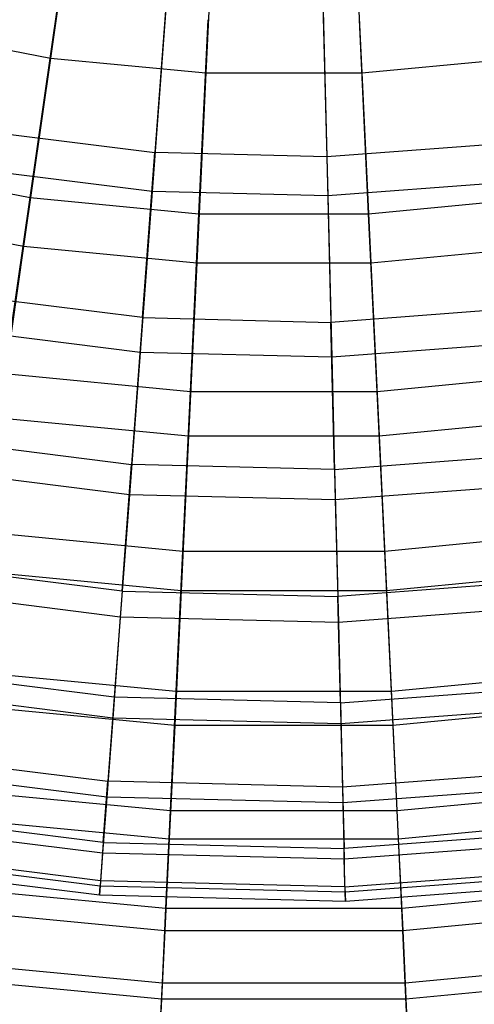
# Model space of a CAD drawing. Extents: x 0.1 to 16.1, y -7.1 to 6.9.
# Tile 16 of 118: x 7.5 to 8.5, y -6 to -3.7. Entities that reach past the tile are written whole.
import ezdxf

# ---------------------------------------------------------------- set-up
doc = ezdxf.new("R2010")
doc.units = 0
doc.header["$LTSCALE"] = 2.54
doc.layers.get('0').update_dxf_attribs({"color": 13, "linetype": 'CONTINUOUS'})

# ---------------------------------------------------------------- blocks, each defined once
blk = doc.blocks.new('DROPS_WOOD_A_PM_STL')
at = {"color": 0}
for p, q in [((7.8176, -3.6071, 12.685), (7.7866, -4.0213, 12.3017)), ((7.8176, -3.6071, 12.685), (7.7866, -4.0213, 12.3017)), ((8.1675, -3.6158, 12.685), (8.1779, -4.0311, 12.3017)), ((8.1675, -3.6158, 12.685), (8.1779, -4.0311, 12.3017)), ((7.8107, -3.7039, 3.7229), (7.7803, -4.1098, 4.1151)), ((7.8107, -3.7039, 3.7229), (7.7803, -4.1098, 4.1151)), ((8.1698, -3.7128, 3.7229), (8.18, -4.1197, 4.1151)), ((8.1698, -3.7128, 3.7229), (8.18, -4.1197, 4.1151)), ((7.3983, -3.9727, 12.3016), (7.7866, -4.0213, 12.3017)), ((7.3983, -3.9727, 12.3016), (7.7866, -4.0213, 12.3017)), ((8.5682, -4.0018, 12.3016), (8.1779, -4.0311, 12.3017)), ((8.5682, -4.0018, 12.3016), (8.1779, -4.0311, 12.3017)), ((7.7585, -4.3971, 11.8803), (7.7866, -4.0213, 12.3017)), ((7.7585, -4.3971, 11.8803), (7.7866, -4.0213, 12.3017)), ((8.1779, -4.0311, 12.3017), (7.7866, -4.0213, 12.3017)), ((8.1779, -4.0311, 12.3017), (7.7866, -4.0213, 12.3017)), ((8.1779, -4.0311, 12.3017), (8.1873, -4.4078, 11.8803)), ((8.1779, -4.0311, 12.3017), (8.1873, -4.4078, 11.8803)), ((7.7803, -4.1098, 4.1151), (7.3836, -4.0601, 4.1151)), ((7.7803, -4.1098, 4.1151), (7.3836, -4.0601, 4.1151)), ((8.5787, -4.0899, 4.1151), (8.18, -4.1197, 4.1151)), ((8.5787, -4.0899, 4.1151), (8.18, -4.1197, 4.1151)), ((7.7803, -4.1098, 4.1151), (7.7528, -4.4764, 4.5445)), ((7.7803, -4.1098, 4.1151), (7.7528, -4.4764, 4.5445)), ((8.18, -4.1197, 4.1151), (7.7803, -4.1098, 4.1151)), ((8.18, -4.1197, 4.1151), (7.7803, -4.1098, 4.1151)), ((8.18, -4.1197, 4.1151), (8.1892, -4.4872, 4.5445)), ((8.18, -4.1197, 4.1151), (8.1892, -4.4872, 4.5445)), ((7.7585, -4.3971, 11.8803), (7.3329, -4.3438, 11.8803)), ((7.7585, -4.3971, 11.8803), (7.3329, -4.3438, 11.8803)), ((8.615, -4.3758, 11.8803), (8.1873, -4.4078, 11.8803)), ((8.615, -4.3758, 11.8803), (8.1873, -4.4078, 11.8803)), ((7.7585, -4.3971, 11.8803), (7.7335, -4.731, 11.4248)), ((7.7585, -4.3971, 11.8803), (7.7335, -4.731, 11.4248)), ((7.7585, -4.3971, 11.8803), (8.1873, -4.4078, 11.8803)), ((7.7585, -4.3971, 11.8803), (8.1873, -4.4078, 11.8803)), ((8.1956, -4.7425, 11.4248), (8.1873, -4.4078, 11.8803)), ((8.1956, -4.7425, 11.4248), (8.1873, -4.4078, 11.8803)), ((7.7528, -4.4764, 4.5445), (7.3197, -4.4221, 4.5445)), ((7.7528, -4.4764, 4.5445), (7.3197, -4.4221, 4.5445)), ((8.6244, -4.4546, 4.5445), (8.1892, -4.4872, 4.5445)), ((8.6244, -4.4546, 4.5445), (8.1892, -4.4872, 4.5445)), ((7.7528, -4.4764, 4.5445), (7.7285, -4.8003, 5.0072)), ((7.7528, -4.4764, 4.5445), (7.7285, -4.8003, 5.0072)), ((8.1892, -4.4872, 4.5445), (7.7528, -4.4764, 4.5445)), ((8.1892, -4.4872, 4.5445), (7.7528, -4.4764, 4.5445)), ((8.1892, -4.4872, 4.5445), (8.1973, -4.812, 5.0072)), ((8.1892, -4.4872, 4.5445), (8.1973, -4.812, 5.0072)), ((7.2748, -4.6735, 11.4248), (7.7335, -4.731, 11.4248)), ((7.2748, -4.6735, 11.4248), (7.7335, -4.731, 11.4248)), ((8.1956, -4.7425, 11.4248), (8.6566, -4.7079, 11.4248)), ((8.1956, -4.7425, 11.4248), (8.6566, -4.7079, 11.4248)), ((7.7285, -4.8003, 5.0072), (7.2633, -4.742, 5.0071)), ((7.7285, -4.8003, 5.0072), (7.2633, -4.742, 5.0071)), ((7.7118, -5.0198, 10.9394), (7.7335, -4.731, 11.4248)), ((7.7118, -5.0198, 10.9394), (7.7335, -4.731, 11.4248)), ((8.1956, -4.7425, 11.4248), (7.7335, -4.731, 11.4248)), ((8.1956, -4.7425, 11.4248), (7.7335, -4.731, 11.4248)), ((8.1956, -4.7425, 11.4248), (8.2028, -5.032, 10.9394)), ((8.1956, -4.7425, 11.4248), (8.2028, -5.032, 10.9394)), ((8.6648, -4.7769, 5.0071), (8.1973, -4.812, 5.0072)), ((8.6648, -4.7769, 5.0071), (8.1973, -4.812, 5.0072)), ((7.7285, -4.8003, 5.0072), (7.7076, -5.0786, 5.4987)), ((7.7285, -4.8003, 5.0072), (7.7076, -5.0786, 5.4987)), ((8.1973, -4.812, 5.0072), (7.7285, -4.8003, 5.0072)), ((8.1973, -4.812, 5.0072), (7.7285, -4.8003, 5.0072)), ((8.1973, -4.812, 5.0072), (8.2042, -5.091, 5.4988)), ((8.1973, -4.812, 5.0072), (8.2042, -5.091, 5.4988)), ((7.7118, -5.0198, 10.9394), (7.2245, -4.9587, 10.9394)), ((7.7118, -5.0198, 10.9394), (7.2245, -4.9587, 10.9394)), ((8.6926, -4.9953, 10.9394), (8.2028, -5.032, 10.9394)), ((8.6926, -4.9953, 10.9394), (8.2028, -5.032, 10.9394)), ((7.7076, -5.0786, 5.4987), (7.2148, -5.0168, 5.4987)), ((7.7076, -5.0786, 5.4987), (7.2148, -5.0168, 5.4987)), ((7.7118, -5.0198, 10.9394), (7.6938, -5.261, 10.4285)), ((7.7118, -5.0198, 10.9394), (7.6938, -5.261, 10.4285)), ((7.7118, -5.0198, 10.9394), (8.2028, -5.032, 10.9394)), ((7.7118, -5.0198, 10.9394), (8.2028, -5.032, 10.9394)), ((8.2088, -5.2738, 10.4285), (8.2028, -5.032, 10.9394)), ((8.2088, -5.2738, 10.4285), (8.2028, -5.032, 10.9394)), ((8.6996, -5.0538, 5.4987), (8.2042, -5.091, 5.4988)), ((8.6996, -5.0538, 5.4987), (8.2042, -5.091, 5.4988)), ((7.7076, -5.0786, 5.4987), (7.6904, -5.3087, 6.0148)), ((7.7076, -5.0786, 5.4987), (7.6904, -5.3087, 6.0148)), ((8.2042, -5.091, 5.4988), (7.7076, -5.0786, 5.4987)), ((8.2042, -5.091, 5.4988), (7.7076, -5.0786, 5.4987)), ((8.2042, -5.091, 5.4988), (8.21, -5.3216, 6.0148)), ((8.2042, -5.091, 5.4988), (8.21, -5.3216, 6.0148)), ((7.6938, -5.261, 10.4285), (7.1826, -5.1969, 10.4284)), ((7.6938, -5.261, 10.4285), (7.1826, -5.1969, 10.4284)), ((7.6904, -5.3087, 6.0148), (7.1747, -5.244, 6.0148)), ((7.6904, -5.3087, 6.0148), (7.1747, -5.244, 6.0148)), ((8.2088, -5.2738, 10.4285), (8.7226, -5.2353, 10.4285)), ((8.2088, -5.2738, 10.4285), (8.7226, -5.2353, 10.4285)), ((7.6938, -5.261, 10.4285), (7.6795, -5.4523, 9.8967)), ((7.6938, -5.261, 10.4285), (7.6795, -5.4523, 9.8967)), ((8.2088, -5.2738, 10.4285), (7.6938, -5.261, 10.4285)), ((8.2088, -5.2738, 10.4285), (7.6938, -5.261, 10.4285)), ((8.2088, -5.2738, 10.4285), (8.2136, -5.4656, 9.8968)), ((8.2088, -5.2738, 10.4285), (8.2136, -5.4656, 9.8968)), ((8.7283, -5.2828, 6.0148), (8.21, -5.3216, 6.0148)), ((8.7283, -5.2828, 6.0148), (8.21, -5.3216, 6.0148)), ((7.6904, -5.3087, 6.0148), (7.6769, -5.4885, 6.5505)), ((7.6904, -5.3087, 6.0148), (7.6769, -5.4885, 6.5505)), ((8.21, -5.3216, 6.0148), (7.6904, -5.3087, 6.0148)), ((8.21, -5.3216, 6.0148), (7.6904, -5.3087, 6.0148)), ((8.21, -5.3216, 6.0148), (8.2145, -5.5019, 6.5505)), ((8.21, -5.3216, 6.0148), (8.2145, -5.5019, 6.5505)), ((7.1493, -5.3859, 9.8967), (7.6795, -5.4523, 9.8967)), ((7.1493, -5.3859, 9.8967), (7.6795, -5.4523, 9.8967)), ((7.6769, -5.4885, 6.5505), (7.1433, -5.4216, 6.5505)), ((7.6769, -5.4885, 6.5505), (7.1433, -5.4216, 6.5505)), ((8.7464, -5.4257, 9.8967), (8.2136, -5.4656, 9.8968)), ((8.7464, -5.4257, 9.8967), (8.2136, -5.4656, 9.8968)), ((7.669, -5.592, 9.3491), (7.6795, -5.4523, 9.8967)), ((7.669, -5.592, 9.3491), (7.6795, -5.4523, 9.8967)), ((8.2136, -5.4656, 9.8968), (7.6795, -5.4523, 9.8967)), ((8.2136, -5.4656, 9.8968), (7.6795, -5.4523, 9.8967)), ((8.2136, -5.4656, 9.8968), (8.2171, -5.6057, 9.3491)), ((8.2136, -5.4656, 9.8968), (8.2171, -5.6057, 9.3491)), ((8.7507, -5.4617, 6.5505), (8.2145, -5.5019, 6.5505)), ((8.7507, -5.4617, 6.5505), (8.2145, -5.5019, 6.5505)), ((7.6769, -5.4885, 6.5505), (7.6673, -5.6163, 7.1011)), ((7.6769, -5.4885, 6.5505), (7.6673, -5.6163, 7.1011)), ((8.2145, -5.5019, 6.5505), (7.6769, -5.4885, 6.5505)), ((8.2145, -5.5019, 6.5505), (7.6769, -5.4885, 6.5505)), ((8.2145, -5.5019, 6.5505), (8.2177, -5.63, 7.1011)), ((8.2145, -5.5019, 6.5505), (8.2177, -5.63, 7.1011)), ((7.669, -5.592, 9.3491), (7.125, -5.5239, 9.3491)), ((7.669, -5.592, 9.3491), (7.125, -5.5239, 9.3491)), ((7.6673, -5.6163, 7.1011), (7.121, -5.5479, 7.1011)), ((7.6673, -5.6163, 7.1011), (7.121, -5.5479, 7.1011)), ((8.7638, -5.5647, 9.3491), (8.2171, -5.6057, 9.3491)), ((8.7638, -5.5647, 9.3491), (8.2171, -5.6057, 9.3491)), ((7.669, -5.592, 9.3491), (7.6625, -5.6788, 8.7906)), ((7.669, -5.592, 9.3491), (7.6625, -5.6788, 8.7906)), ((7.669, -5.592, 9.3491), (8.2171, -5.6057, 9.3491)), ((7.669, -5.592, 9.3491), (8.2171, -5.6057, 9.3491)), ((8.7667, -5.5889, 7.1011), (8.2177, -5.63, 7.1011)), ((8.7667, -5.5889, 7.1011), (8.2177, -5.63, 7.1011)), ((7.6617, -5.691, 7.6614), (7.1079, -5.6216, 7.6613)), ((7.6617, -5.691, 7.6614), (7.1079, -5.6216, 7.6613)), ((7.6625, -5.6788, 8.7906), (7.11, -5.6096, 8.7905)), ((7.6625, -5.6788, 8.7906), (7.11, -5.6096, 8.7905)), ((7.6673, -5.6163, 7.1011), (7.6617, -5.691, 7.6614)), ((7.6673, -5.6163, 7.1011), (7.6617, -5.691, 7.6614)), ((8.2177, -5.63, 7.1011), (7.6673, -5.6163, 7.1011)), ((8.2177, -5.63, 7.1011), (7.6673, -5.6163, 7.1011)), ((8.2193, -5.6927, 8.7906), (8.2171, -5.6057, 9.3491)), ((8.2193, -5.6927, 8.7906), (8.2171, -5.6057, 9.3491)), ((7.6601, -5.7119, 8.2263), (7.1042, -5.6423, 8.2262)), ((7.6601, -5.7119, 8.2263), (7.1042, -5.6423, 8.2262)), ((8.2196, -5.7049, 7.6614), (8.2177, -5.63, 7.1011)), ((8.2196, -5.7049, 7.6614), (8.2177, -5.63, 7.1011)), ((8.2193, -5.6927, 8.7906), (8.7746, -5.6511, 8.7906)), ((8.2193, -5.6927, 8.7906), (8.7746, -5.6511, 8.7906)), ((8.7761, -5.6632, 7.6614), (8.2196, -5.7049, 7.6614)), ((8.7761, -5.6632, 7.6614), (8.2196, -5.7049, 7.6614)), ((7.6625, -5.6788, 8.7906), (7.6601, -5.7119, 8.2263)), ((7.6625, -5.6788, 8.7906), (7.6601, -5.7119, 8.2263)), ((7.6601, -5.7119, 8.2263), (7.6617, -5.691, 7.6614)), ((7.6601, -5.7119, 8.2263), (7.6617, -5.691, 7.6614)), ((8.2196, -5.7049, 7.6614), (7.6617, -5.691, 7.6614)), ((8.2196, -5.7049, 7.6614), (7.6617, -5.691, 7.6614)), ((8.2193, -5.6927, 8.7906), (7.6625, -5.6788, 8.7906)), ((8.2193, -5.6927, 8.7906), (7.6625, -5.6788, 8.7906)), ((8.2193, -5.6927, 8.7906), (8.2201, -5.7259, 8.2263)), ((8.2193, -5.6927, 8.7906), (8.2201, -5.7259, 8.2263)), ((8.7787, -5.684, 8.2263), (8.2201, -5.7259, 8.2263)), ((8.7787, -5.684, 8.2263), (8.2201, -5.7259, 8.2263)), ((8.2201, -5.7259, 8.2263), (7.6601, -5.7119, 8.2263)), ((8.2201, -5.7259, 8.2263), (7.6601, -5.7119, 8.2263)), ((8.2201, -5.7259, 8.2263), (8.2196, -5.7049, 7.6614)), ((8.2201, -5.7259, 8.2263), (8.2196, -5.7049, 7.6614))]:
    blk.add_line(p, q, dxfattribs=at)

msp = doc.modelspace()

# ---------------------------------------------------------------- linework, layer by layer
at = {"color": 0}
for p, q in [((7.6151, -3.3443, 3.1379), (7.5487, -3.8065, 3.4742)), ((7.6151, -3.3443, 3.1379), (7.5487, -3.8065, 3.4742)), ((7.9246, -3.3738, 3.1379), (7.9024, -3.8402, 3.4742)), ((7.9246, -3.3738, 3.1379), (7.9024, -3.8402, 3.4742)), ((8.2354, -3.3738, 3.1379), (8.2576, -3.8402, 3.4742)), ((8.2354, -3.3738, 3.1379), (8.2576, -3.8402, 3.4742)), ((7.5024, -4.1238, 12.59), (7.5653, -3.6861, 12.9583)), ((7.5024, -4.1238, 12.59), (7.5653, -3.6861, 12.9583)), ((7.8869, -4.1605, 12.5901), (7.9079, -3.7189, 12.9583)), ((7.8869, -4.1605, 12.5901), (7.9079, -3.7189, 12.9583)), ((8.2731, -4.1605, 12.5901), (8.2521, -3.7189, 12.9583)), ((8.2731, -4.1605, 12.5901), (8.2521, -3.7189, 12.9583)), ((7.1998, -3.7392, 3.4742), (7.5487, -3.8065, 3.4742)), ((7.1998, -3.7392, 3.4742), (7.5487, -3.8065, 3.4742)), ((7.5487, -3.8065, 3.4742), (7.4871, -4.2346, 3.8537)), ((7.5487, -3.8065, 3.4742), (7.4871, -4.2346, 3.8537)), ((7.5487, -3.8065, 3.4742), (7.9024, -3.8402, 3.4742)), ((7.5487, -3.8065, 3.4742), (7.9024, -3.8402, 3.4742)), ((8.2576, -3.8402, 3.4742), (8.6113, -3.8065, 3.4742)), ((8.2576, -3.8402, 3.4742), (8.6113, -3.8065, 3.4742)), ((7.9024, -3.8402, 3.4742), (7.8818, -4.2723, 3.8537)), ((7.9024, -3.8402, 3.4742), (7.8818, -4.2723, 3.8537)), ((7.9024, -3.8402, 3.4742), (8.2576, -3.8402, 3.4742)), ((7.9024, -3.8402, 3.4742), (8.2576, -3.8402, 3.4742)), ((8.2576, -3.8402, 3.4742), (8.2782, -4.2723, 3.8537)), ((8.2576, -3.8402, 3.4742), (8.2782, -4.2723, 3.8537)), ((7.1231, -4.0507, 12.59), (7.5024, -4.1238, 12.59)), ((7.1231, -4.0507, 12.59), (7.5024, -4.1238, 12.59)), ((7.4448, -4.5245, 12.1811), (7.5024, -4.1238, 12.59)), ((7.4448, -4.5245, 12.1811), (7.5024, -4.1238, 12.59)), ((7.5024, -4.1238, 12.59), (7.8869, -4.1605, 12.5901)), ((7.5024, -4.1238, 12.59), (7.8869, -4.1605, 12.5901)), ((8.2731, -4.1605, 12.5901), (8.6576, -4.1238, 12.59)), ((8.2731, -4.1605, 12.5901), (8.6576, -4.1238, 12.59)), ((7.0978, -4.1596, 3.8536), (7.4871, -4.2346, 3.8537)), ((7.0978, -4.1596, 3.8536), (7.4871, -4.2346, 3.8537)), ((7.8676, -4.5649, 12.1811), (7.8869, -4.1605, 12.5901)), ((7.8676, -4.5649, 12.1811), (7.8869, -4.1605, 12.5901)), ((7.8869, -4.1605, 12.5901), (8.2731, -4.1605, 12.5901)), ((7.8869, -4.1605, 12.5901), (8.2731, -4.1605, 12.5901)), ((8.2924, -4.5649, 12.1811), (8.2731, -4.1605, 12.5901)), ((8.2924, -4.5649, 12.1811), (8.2731, -4.1605, 12.5901)), ((7.4871, -4.2346, 3.8537), (7.4309, -4.6249, 4.2729)), ((7.4871, -4.2346, 3.8537), (7.4309, -4.6249, 4.2729)), ((7.4871, -4.2346, 3.8537), (7.8818, -4.2723, 3.8537)), ((7.4871, -4.2346, 3.8537), (7.8818, -4.2723, 3.8537)), ((8.2782, -4.2723, 3.8537), (8.6729, -4.2346, 3.8537)), ((8.2782, -4.2723, 3.8537), (8.6729, -4.2346, 3.8537)), ((7.8818, -4.2723, 3.8537), (7.863, -4.6661, 4.2729)), ((7.8818, -4.2723, 3.8537), (7.863, -4.6661, 4.2729)), ((7.8818, -4.2723, 3.8537), (8.2782, -4.2723, 3.8537)), ((7.8818, -4.2723, 3.8537), (8.2782, -4.2723, 3.8537)), ((8.2782, -4.2723, 3.8537), (8.297, -4.6661, 4.2729)), ((8.2782, -4.2723, 3.8537), (8.297, -4.6661, 4.2729)), ((7.4448, -4.5245, 12.1811), (7.8676, -4.5649, 12.1811)), ((7.4448, -4.5245, 12.1811), (7.8676, -4.5649, 12.1811)), ((8.2924, -4.5649, 12.1811), (8.7152, -4.5245, 12.1811)), ((8.2924, -4.5649, 12.1811), (8.7152, -4.5245, 12.1811)), ((7.8503, -4.9283, 11.7353), (7.8676, -4.5649, 12.1811)), ((7.8503, -4.9283, 11.7353), (7.8676, -4.5649, 12.1811)), ((7.8676, -4.5649, 12.1811), (8.2924, -4.5649, 12.1811)), ((7.8676, -4.5649, 12.1811), (8.2924, -4.5649, 12.1811)), ((8.3097, -4.9283, 11.7353), (8.2924, -4.5649, 12.1811)), ((8.3097, -4.9283, 11.7353), (8.2924, -4.5649, 12.1811)), ((7.4309, -4.6249, 4.2729), (7.863, -4.6661, 4.2729)), ((7.4309, -4.6249, 4.2729), (7.863, -4.6661, 4.2729)), ((8.297, -4.6661, 4.2729), (8.7291, -4.6249, 4.2729)), ((8.297, -4.6661, 4.2729), (8.7291, -4.6249, 4.2729)), ((7.863, -4.6661, 4.2729), (7.8462, -5.018, 4.7279)), ((7.863, -4.6661, 4.2729), (7.8462, -5.018, 4.7279)), ((7.863, -4.6661, 4.2729), (8.297, -4.6661, 4.2729)), ((7.863, -4.6661, 4.2729), (8.297, -4.6661, 4.2729)), ((8.297, -4.6661, 4.2729), (8.3138, -5.018, 4.7279)), ((8.297, -4.6661, 4.2729), (8.3138, -5.018, 4.7279)), ((7.393, -4.8847, 11.7352), (7.8503, -4.9283, 11.7353)), ((7.393, -4.8847, 11.7352), (7.8503, -4.9283, 11.7353)), ((8.3097, -4.9283, 11.7353), (8.767, -4.8847, 11.7352)), ((8.3097, -4.9283, 11.7353), (8.767, -4.8847, 11.7352)), ((7.8351, -5.2474, 11.2566), (7.8503, -4.9283, 11.7353)), ((7.8351, -5.2474, 11.2566), (7.8503, -4.9283, 11.7353)), ((7.8503, -4.9283, 11.7353), (8.3097, -4.9283, 11.7353)), ((7.8503, -4.9283, 11.7353), (8.3097, -4.9283, 11.7353)), ((8.3249, -5.2474, 11.2566), (8.3097, -4.9283, 11.7353)), ((8.3249, -5.2474, 11.2566), (8.3097, -4.9283, 11.7353)), ((7.3808, -4.9735, 4.7279), (7.8462, -5.018, 4.7279)), ((7.3808, -4.9735, 4.7279), (7.8462, -5.018, 4.7279)), ((8.3138, -5.018, 4.7279), (8.7792, -4.9735, 4.7279)), ((8.3138, -5.018, 4.7279), (8.7792, -4.9735, 4.7279)), ((7.8462, -5.018, 4.7279), (7.8316, -5.3247, 5.2146)), ((7.8462, -5.018, 4.7279), (7.8316, -5.3247, 5.2146)), ((7.8462, -5.018, 4.7279), (8.3138, -5.018, 4.7279)), ((7.8462, -5.018, 4.7279), (8.3138, -5.018, 4.7279)), ((8.3138, -5.018, 4.7279), (8.3284, -5.3247, 5.2146)), ((8.3138, -5.018, 4.7279), (8.3284, -5.3247, 5.2146)), ((7.3476, -5.2008, 11.2566), (7.8351, -5.2474, 11.2566)), ((7.3476, -5.2008, 11.2566), (7.8351, -5.2474, 11.2566)), ((8.3249, -5.2474, 11.2566), (8.8124, -5.2008, 11.2566)), ((8.3249, -5.2474, 11.2566), (8.8124, -5.2008, 11.2566)), ((7.8222, -5.5192, 10.7496), (7.8351, -5.2474, 11.2566)), ((7.8222, -5.5192, 10.7496), (7.8351, -5.2474, 11.2566)), ((7.8351, -5.2474, 11.2566), (8.3249, -5.2474, 11.2566)), ((7.8351, -5.2474, 11.2566), (8.3249, -5.2474, 11.2566)), ((8.3378, -5.5192, 10.7496), (8.3249, -5.2474, 11.2566)), ((8.3378, -5.5192, 10.7496), (8.3249, -5.2474, 11.2566)), ((7.337, -5.2775, 5.2145), (7.8316, -5.3247, 5.2146)), ((7.337, -5.2775, 5.2145), (7.8316, -5.3247, 5.2146)), ((8.3284, -5.3247, 5.2146), (8.823, -5.2775, 5.2145)), ((8.3284, -5.3247, 5.2146), (8.823, -5.2775, 5.2145)), ((7.8316, -5.3247, 5.2146), (7.8193, -5.5834, 5.7284)), ((7.8316, -5.3247, 5.2146), (7.8193, -5.5834, 5.7284)), ((7.8316, -5.3247, 5.2146), (8.3284, -5.3247, 5.2146)), ((7.8316, -5.3247, 5.2146), (8.3284, -5.3247, 5.2146)), ((8.3284, -5.3247, 5.2146), (8.3407, -5.5834, 5.7284)), ((8.3284, -5.3247, 5.2146), (8.3407, -5.5834, 5.7284)), ((7.3089, -5.4702, 10.7495), (7.8222, -5.5192, 10.7496)), ((7.3089, -5.4702, 10.7495), (7.8222, -5.5192, 10.7496)), ((8.3378, -5.5192, 10.7496), (8.8511, -5.4702, 10.7495)), ((8.3378, -5.5192, 10.7496), (8.8511, -5.4702, 10.7495)), ((7.3001, -5.5339, 5.7284), (7.8193, -5.5834, 5.7284)), ((7.3001, -5.5339, 5.7284), (7.8193, -5.5834, 5.7284)), ((7.8116, -5.7412, 10.2188), (7.8222, -5.5192, 10.7496)), ((7.8116, -5.7412, 10.2188), (7.8222, -5.5192, 10.7496)), ((7.8222, -5.5192, 10.7496), (8.3378, -5.5192, 10.7496)), ((7.8222, -5.5192, 10.7496), (8.3378, -5.5192, 10.7496)), ((8.3484, -5.7412, 10.2188), (8.3378, -5.5192, 10.7496)), ((8.3484, -5.7412, 10.2188), (8.3378, -5.5192, 10.7496)), ((8.3407, -5.5834, 5.7284), (8.8599, -5.5339, 5.7284)), ((8.3407, -5.5834, 5.7284), (8.8599, -5.5339, 5.7284)), ((7.8193, -5.5834, 5.7284), (7.8093, -5.7918, 6.2647)), ((7.8193, -5.5834, 5.7284), (7.8093, -5.7918, 6.2647)), ((7.8193, -5.5834, 5.7284), (8.3407, -5.5834, 5.7284)), ((7.8193, -5.5834, 5.7284), (8.3407, -5.5834, 5.7284)), ((8.3407, -5.5834, 5.7284), (8.3507, -5.7918, 6.2647)), ((8.3407, -5.5834, 5.7284), (8.3507, -5.7918, 6.2647)), ((7.2773, -5.6902, 10.2188), (7.8116, -5.7412, 10.2188)), ((7.2773, -5.6902, 10.2188), (7.8116, -5.7412, 10.2188)), ((8.3484, -5.7412, 10.2188), (8.8827, -5.6902, 10.2188)), ((8.3484, -5.7412, 10.2188), (8.8827, -5.6902, 10.2188)), ((7.2704, -5.7404, 6.2647), (7.8093, -5.7918, 6.2647)), ((7.2704, -5.7404, 6.2647), (7.8093, -5.7918, 6.2647)), ((7.8035, -5.9114, 9.6691), (7.8116, -5.7412, 10.2188)), ((7.8035, -5.9114, 9.6691), (7.8116, -5.7412, 10.2188)), ((7.8116, -5.7412, 10.2188), (8.3484, -5.7412, 10.2188)), ((7.8116, -5.7412, 10.2188), (8.3484, -5.7412, 10.2188)), ((8.3565, -5.9114, 9.6691), (8.3484, -5.7412, 10.2188)), ((8.3565, -5.9114, 9.6691), (8.3484, -5.7412, 10.2188)), ((8.3507, -5.7918, 6.2647), (8.8896, -5.7404, 6.2647)), ((8.3507, -5.7918, 6.2647), (8.8896, -5.7404, 6.2647)), ((7.8093, -5.7918, 6.2647), (7.8019, -5.9479, 6.8186)), ((7.8093, -5.7918, 6.2647), (7.8019, -5.9479, 6.8186)), ((7.8093, -5.7918, 6.2647), (8.3507, -5.7918, 6.2647)), ((7.8093, -5.7918, 6.2647), (8.3507, -5.7918, 6.2647)), ((8.3507, -5.7918, 6.2647), (8.3581, -5.9479, 6.8186)), ((8.3507, -5.7918, 6.2647), (8.3581, -5.9479, 6.8186)), ((7.2531, -5.8589, 9.6691), (7.8035, -5.9114, 9.6691)), ((7.2531, -5.8589, 9.6691), (7.8035, -5.9114, 9.6691)), ((8.3565, -5.9114, 9.6691), (8.9069, -5.8589, 9.6691)), ((8.3565, -5.9114, 9.6691), (8.9069, -5.8589, 9.6691)), ((7.2481, -5.895, 6.8185), (7.8019, -5.9479, 6.8186)), ((7.2481, -5.895, 6.8185), (7.8019, -5.9479, 6.8186)), ((7.798, -6.0283, 9.1057), (7.8035, -5.9114, 9.6691)), ((7.798, -6.0283, 9.1057), (7.8035, -5.9114, 9.6691)), ((7.8035, -5.9114, 9.6691), (8.3565, -5.9114, 9.6691)), ((7.8035, -5.9114, 9.6691), (8.3565, -5.9114, 9.6691)), ((8.362, -6.0283, 9.1057), (8.3565, -5.9114, 9.6691)), ((8.362, -6.0283, 9.1057), (8.3565, -5.9114, 9.6691)), ((8.3581, -5.9479, 6.8186), (8.9119, -5.895, 6.8185)), ((8.3581, -5.9479, 6.8186), (8.9119, -5.895, 6.8185)), ((7.8019, -5.9479, 6.8186), (7.797, -6.0503, 7.3848)), ((7.8019, -5.9479, 6.8186), (7.797, -6.0503, 7.3848)), ((7.8019, -5.9479, 6.8186), (8.3581, -5.9479, 6.8186)), ((7.8019, -5.9479, 6.8186), (8.3581, -5.9479, 6.8186)), ((8.3581, -5.9479, 6.8186), (8.363, -6.0503, 7.3848)), ((8.3581, -5.9479, 6.8186), (8.363, -6.0503, 7.3848))]:
    msp.add_line(p, q, dxfattribs=at)

# ---------------------------------------------------------------- block references
msp.add_blockref('DROPS_WOOD_A_PM_STL', (0, 0), dxfattribs=at)

doc.saveas('drawing.dxf')
